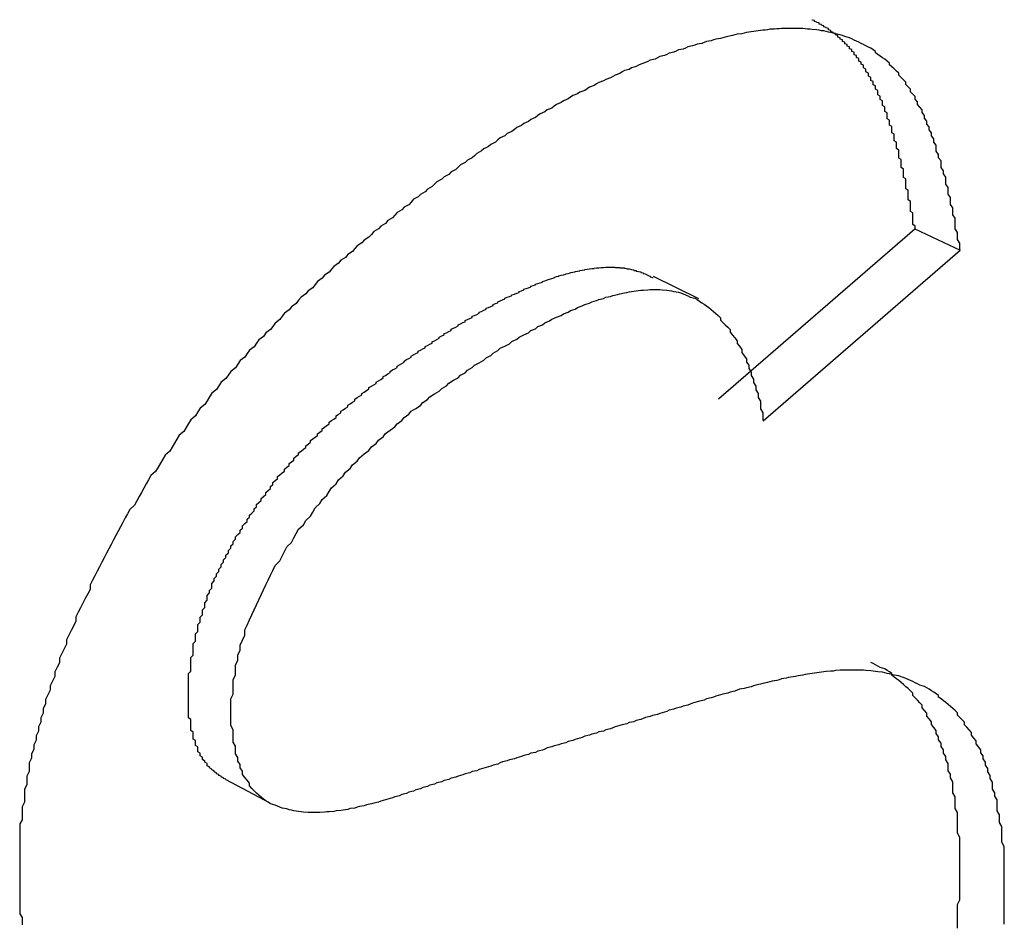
# Paper-space layout 'Layout1' of a CAD drawing. Extents: x -201 to 291, y 10 to 347.
# Tile 77 of 90: x 231.148 to 231.854, y 128.606 to 129.254. Entities that reach past the tile are written whole.
import ezdxf

# ---------------------------------------------------------------- set-up
doc = ezdxf.new("R2010")
doc.units = 0
doc.layers.add('DEFAULT', color=7, linetype='CONTINUOUS')
doc.layers.add('FTP-20T-40T', color=7, linetype='CONTINUOUS')

# ---------------------------------------------------------------- blocks, each defined once
blk = doc.blocks.new('SE6')
at = {"layer": 'FTP-20T-40T', "color": 7, "linetype": 'CONTINUOUS'}
for p, q in [((257.59607, 77.38067), (257.67981, 77.45321)), ((257.67981, 77.45321), (257.69922, 77.44412)), ((257.61517, 77.37135), (257.69922, 77.44412)), ((257.5877, 77.4233), (257.56836, 77.43286)), ((257.38598, 77.21837), (257.40442, 77.20846))]:
    blk.add_line(p, q, dxfattribs=at)
at = {"layer": 'FTP-20T-40T', "color": 7}
for points in [[(257.68, 77.4532, 0), (257.68, 77.4538, 0), (257.68, 77.4544, 0), (257.679, 77.4551, 0), (257.679, 77.4557, 0), (257.679, 77.4563, 0), (257.679, 77.4569, 0), (257.679, 77.4575, 0), (257.679, 77.4581, 0), (257.679, 77.4588, 0), (257.679, 77.4594, 0), (257.679, 77.46, 0), (257.678, 77.4606, 0), (257.678, 77.4612, 0), (257.678, 77.4618, 0), (257.678, 77.4624, 0), (257.678, 77.463, 0), (257.678, 77.4636, 0), (257.678, 77.4643, 0), (257.678, 77.4649, 0), (257.677, 77.4655, 0), (257.677, 77.4661, 0), (257.677, 77.4667, 0), (257.677, 77.4673, 0), (257.677, 77.4679, 0), (257.677, 77.4685, 0), (257.677, 77.4691, 0), (257.677, 77.4697, 0), (257.676, 77.4703, 0), (257.676, 77.4709, 0), (257.676, 77.4715, 0), (257.676, 77.4721, 0), (257.676, 77.4727, 0), (257.676, 77.4733, 0), (257.676, 77.4739, 0), (257.676, 77.4745, 0), (257.675, 77.4751, 0), (257.675, 77.4757, 0), (257.675, 77.4763, 0), (257.675, 77.4769, 0), (257.675, 77.4775, 0), (257.675, 77.4781, 0), (257.675, 77.4787, 0), (257.674, 77.4793, 0), (257.674, 77.4798, 0), (257.674, 77.4804, 0), (257.674, 77.481, 0), (257.674, 77.4816, 0), (257.674, 77.4822, 0), (257.674, 77.4828, 0), (257.673, 77.4833, 0), (257.673, 77.4839, 0), (257.673, 77.4845, 0), (257.673, 77.4851, 0), (257.673, 77.4857, 0), (257.673, 77.4862, 0), (257.673, 77.4868, 0), (257.672, 77.4874, 0), (257.672, 77.4879, 0), (257.672, 77.4885, 0), (257.672, 77.4891, 0), (257.672, 77.4896, 0), (257.672, 77.4902, 0), (257.671, 77.4908, 0), (257.671, 77.4913, 0), (257.671, 77.4919, 0), (257.671, 77.4924, 0), (257.671, 77.493, 0), (257.671, 77.4936, 0), (257.67, 77.4941, 0), (257.67, 77.4947, 0), (257.67, 77.4952, 0), (257.67, 77.4958, 0), (257.67, 77.4963, 0), (257.67, 77.4968, 0), (257.669, 77.4974, 0), (257.669, 77.4979, 0), (257.669, 77.4985, 0), (257.669, 77.499, 0), (257.669, 77.4995, 0), (257.668, 77.5001, 0), (257.668, 77.5006, 0), (257.668, 77.5011, 0), (257.668, 77.5017, 0), (257.668, 77.5022, 0), (257.668, 77.5027, 0), (257.667, 77.5032, 0), (257.667, 77.5037, 0), (257.667, 77.5043, 0), (257.667, 77.5048, 0), (257.667, 77.5053, 0), (257.666, 77.5058, 0), (257.666, 77.5063, 0), (257.666, 77.5068, 0), (257.666, 77.5073, 0), (257.666, 77.5078, 0), (257.665, 77.5083, 0), (257.665, 77.5088, 0), (257.665, 77.5093, 0), (257.665, 77.5098, 0), (257.664, 77.5103, 0), (257.664, 77.5108, 0), (257.664, 77.5113, 0), (257.664, 77.5118, 0), (257.664, 77.5122, 0), (257.663, 77.5127, 0), (257.663, 77.5132, 0), (257.663, 77.5137, 0), (257.663, 77.5142, 0), (257.662, 77.5146, 0), (257.662, 77.5151, 0), (257.662, 77.5156, 0), (257.662, 77.516, 0), (257.661, 77.5165, 0), (257.661, 77.5169, 0), (257.661, 77.5174, 0), (257.661, 77.5178, 0), (257.66, 77.5183, 0), (257.66, 77.5187, 0), (257.66, 77.5192, 0), (257.66, 77.5196, 0), (257.659, 77.5201, 0), (257.659, 77.5205, 0), (257.659, 77.5209, 0), (257.659, 77.5213, 0), (257.658, 77.5218, 0), (257.658, 77.5222, 0), (257.658, 77.5226, 0), (257.658, 77.523, 0), (257.657, 77.5235, 0), (257.657, 77.5239, 0), (257.657, 77.5243, 0), (257.656, 77.5247, 0), (257.656, 77.5251, 0), (257.656, 77.5255, 0), (257.656, 77.5259, 0), (257.655, 77.5263, 0), (257.655, 77.5267, 0), (257.655, 77.5271, 0), (257.654, 77.5274, 0), (257.654, 77.5278, 0), (257.654, 77.5282, 0), (257.654, 77.5286, 0), (257.653, 77.5289, 0), (257.653, 77.5293, 0), (257.653, 77.5297, 0), (257.652, 77.53, 0), (257.652, 77.5304, 0), (257.652, 77.5308, 0), (257.651, 77.5311, 0), (257.651, 77.5315, 0), (257.651, 77.5318, 0), (257.65, 77.5321, 0), (257.65, 77.5325, 0), (257.65, 77.5328, 0), (257.649, 77.5331, 0), (257.649, 77.5335, 0), (257.649, 77.5338, 0), (257.648, 77.5341, 0), (257.648, 77.5344, 0), (257.648, 77.5347, 0), (257.647, 77.535, 0), (257.647, 77.5353, 0), (257.647, 77.5356, 0), (257.646, 77.5359, 0), (257.646, 77.5362, 0), (257.646, 77.5365, 0), (257.645, 77.5368, 0), (257.645, 77.537, 0), (257.644, 77.5373, 0), (257.644, 77.5376, 0), (257.644, 77.5378, 0), (257.643, 77.5381, 0), (257.643, 77.5384, 0), (257.643, 77.5386, 0), (257.642, 77.5389, 0), (257.642, 77.5391, 0), (257.641, 77.5394, 0), (257.641, 77.5396, 0), (257.641, 77.5398, 0), (257.64, 77.5401, 0), (257.64, 77.5403, 0), (257.639, 77.5405, 0), (257.639, 77.5407, 0), (257.639, 77.541, 0), (257.638, 77.5412, 0), (257.638, 77.5414, 0), (257.637, 77.5416, 0), (257.637, 77.5418, 0), (257.637, 77.542, 0), (257.636, 77.5422, 0), (257.636, 77.5424, 0)], [(257.699, 77.4441, 0), (257.699, 77.4456, 0), (257.699, 77.4471, 0), (257.698, 77.4487, 0), (257.698, 77.4502, 0), (257.698, 77.4517, 0), (257.697, 77.4532, 0), (257.697, 77.4547, 0), (257.697, 77.4562, 0), (257.697, 77.4577, 0), (257.696, 77.4592, 0), (257.696, 77.4606, 0), (257.696, 77.4621, 0), (257.695, 77.4636, 0), (257.695, 77.4651, 0), (257.695, 77.4665, 0), (257.694, 77.468, 0), (257.694, 77.4694, 0), (257.694, 77.4709, 0), (257.693, 77.4723, 0), (257.693, 77.4738, 0), (257.693, 77.4752, 0), (257.692, 77.4766, 0), (257.692, 77.478, 0), (257.691, 77.4794, 0), (257.691, 77.4808, 0), (257.691, 77.4822, 0), (257.69, 77.4835, 0), (257.69, 77.4849, 0), (257.689, 77.4863, 0), (257.689, 77.4876, 0), (257.689, 77.4889, 0), (257.688, 77.4902, 0), (257.688, 77.4916, 0), (257.687, 77.4928, 0), (257.687, 77.4941, 0), (257.686, 77.4954, 0), (257.686, 77.4967, 0), (257.685, 77.4979, 0), (257.685, 77.4991, 0), (257.684, 77.5004, 0), (257.684, 77.5016, 0), (257.683, 77.5028, 0), (257.683, 77.5039, 0), (257.682, 77.5051, 0), (257.681, 77.5062, 0), (257.681, 77.5074, 0), (257.68, 77.5085, 0), (257.68, 77.5096, 0), (257.679, 77.5107, 0), (257.678, 77.5117, 0), (257.678, 77.5128, 0), (257.677, 77.5138, 0), (257.676, 77.5148, 0), (257.676, 77.5158, 0), (257.675, 77.5168, 0), (257.674, 77.5178, 0), (257.673, 77.5187, 0), (257.673, 77.5196, 0), (257.672, 77.5205, 0), (257.671, 77.5214, 0), (257.67, 77.5223, 0), (257.669, 77.5231, 0), (257.669, 77.5239, 0), (257.668, 77.5247, 0), (257.667, 77.5255, 0), (257.666, 77.5262, 0), (257.665, 77.5269, 0), (257.664, 77.5276, 0), (257.663, 77.5283, 0), (257.663, 77.5289, 0), (257.662, 77.5296, 0), (257.661, 77.5302, 0), (257.66, 77.5307, 0), (257.659, 77.5313, 0), (257.658, 77.5318, 0), (257.657, 77.5323, 0), (257.656, 77.5328, 0), (257.655, 77.5333, 0), (257.654, 77.5337, 0), (257.653, 77.5342, 0), (257.652, 77.5346, 0), (257.651, 77.535, 0), (257.65, 77.5353, 0), (257.649, 77.5357, 0), (257.648, 77.536, 0), (257.646, 77.5363, 0), (257.645, 77.5366, 0), (257.644, 77.5369, 0), (257.643, 77.5371, 0), (257.642, 77.5373, 0), (257.641, 77.5376, 0), (257.64, 77.5377, 0), (257.639, 77.5379, 0), (257.638, 77.5381, 0), (257.636, 77.5382, 0), (257.635, 77.5383, 0), (257.634, 77.5384, 0), (257.633, 77.5385, 0), (257.632, 77.5386, 0), (257.63, 77.5386, 0), (257.629, 77.5387, 0), (257.628, 77.5387, 0), (257.627, 77.5387, 0), (257.626, 77.5387, 0), (257.624, 77.5387, 0), (257.623, 77.5386, 0), (257.622, 77.5385, 0), (257.621, 77.5385, 0), (257.62, 77.5384, 0), (257.618, 77.5383, 0), (257.617, 77.5381, 0), (257.616, 77.538, 0), (257.615, 77.5379, 0), (257.613, 77.5377, 0), (257.612, 77.5375, 0), (257.611, 77.5373, 0), (257.609, 77.5371, 0), (257.608, 77.5369, 0), (257.607, 77.5367, 0), (257.606, 77.5364, 0), (257.604, 77.5362, 0), (257.603, 77.5359, 0), (257.602, 77.5356, 0), (257.6, 77.5353, 0), (257.599, 77.535, 0), (257.598, 77.5347, 0), (257.597, 77.5344, 0), (257.595, 77.5341, 0), (257.594, 77.5338, 0), (257.593, 77.5334, 0), (257.591, 77.5331, 0), (257.59, 77.5327, 0), (257.589, 77.5323, 0), (257.587, 77.532, 0), (257.586, 77.5316, 0), (257.585, 77.5312, 0), (257.583, 77.5308, 0), (257.582, 77.5303, 0), (257.581, 77.5299, 0), (257.579, 77.5295, 0), (257.578, 77.529, 0), (257.577, 77.5286, 0), (257.575, 77.5281, 0), (257.574, 77.5276, 0), (257.573, 77.5272, 0), (257.571, 77.5267, 0), (257.57, 77.5262, 0), (257.569, 77.5256, 0), (257.567, 77.5251, 0), (257.566, 77.5246, 0), (257.565, 77.5241, 0), (257.563, 77.5235, 0), (257.562, 77.523, 0), (257.561, 77.5224, 0), (257.559, 77.5218, 0), (257.558, 77.5212, 0), (257.556, 77.5207, 0), (257.555, 77.5201, 0), (257.554, 77.5195, 0), (257.552, 77.5188, 0), (257.551, 77.5182, 0), (257.55, 77.5176, 0), (257.548, 77.5169, 0), (257.547, 77.5163, 0), (257.545, 77.5156, 0), (257.544, 77.515, 0), (257.543, 77.5143, 0), (257.541, 77.5136, 0), (257.54, 77.5129, 0), (257.539, 77.5122, 0), (257.537, 77.5115, 0), (257.536, 77.5108, 0), (257.534, 77.51, 0), (257.533, 77.5093, 0), (257.532, 77.5086, 0), (257.53, 77.5078, 0), (257.529, 77.5071, 0), (257.527, 77.5063, 0), (257.526, 77.5055, 0), (257.525, 77.5047, 0), (257.523, 77.5039, 0), (257.522, 77.5031, 0), (257.52, 77.5023, 0), (257.519, 77.5015, 0), (257.518, 77.5007, 0), (257.516, 77.4998, 0), (257.515, 77.499, 0), (257.513, 77.4981, 0), (257.512, 77.4973, 0), (257.51, 77.4964, 0), (257.509, 77.4955, 0), (257.508, 77.4947, 0), (257.506, 77.4938, 0), (257.505, 77.4929, 0), (257.503, 77.492, 0), (257.502, 77.4911, 0), (257.501, 77.4901, 0), (257.499, 77.4892, 0), (257.498, 77.4883, 0), (257.496, 77.4873, 0), (257.495, 77.4864, 0), (257.493, 77.4854, 0), (257.492, 77.4844, 0), (257.491, 77.4835, 0), (257.489, 77.4825, 0), (257.488, 77.4815, 0), (257.486, 77.4805, 0), (257.485, 77.4795, 0), (257.484, 77.4785, 0), (257.482, 77.4775, 0), (257.481, 77.4764, 0), (257.479, 77.4754, 0), (257.478, 77.4744, 0), (257.476, 77.4733, 0), (257.475, 77.4722, 0), (257.474, 77.4712, 0), (257.472, 77.4701, 0), (257.471, 77.469, 0), (257.469, 77.4679, 0), (257.468, 77.4669, 0), (257.466, 77.4658, 0), (257.465, 77.4646, 0), (257.464, 77.4635, 0), (257.462, 77.4624, 0), (257.461, 77.4613, 0), (257.459, 77.4601, 0), (257.458, 77.459, 0), (257.457, 77.4579, 0), (257.455, 77.4567, 0), (257.454, 77.4555, 0), (257.452, 77.4544, 0), (257.451, 77.4532, 0), (257.449, 77.452, 0), (257.448, 77.4508, 0), (257.447, 77.4496, 0), (257.445, 77.4484, 0), (257.444, 77.4472, 0), (257.442, 77.446, 0), (257.441, 77.4448, 0), (257.44, 77.4435, 0), (257.438, 77.4423, 0), (257.437, 77.441, 0), (257.435, 77.4398, 0), (257.434, 77.4385, 0), (257.432, 77.4372, 0), (257.431, 77.436, 0), (257.43, 77.4347, 0), (257.428, 77.4334, 0), (257.427, 77.4321, 0), (257.425, 77.4308, 0), (257.424, 77.4295, 0), (257.423, 77.4281, 0), (257.421, 77.4268, 0), (257.42, 77.4255, 0), (257.418, 77.4241, 0), (257.417, 77.4228, 0), (257.416, 77.4214, 0), (257.414, 77.42, 0), (257.413, 77.4186, 0), (257.411, 77.4173, 0), (257.41, 77.4159, 0), (257.409, 77.4145, 0), (257.407, 77.413, 0), (257.406, 77.4116, 0), (257.405, 77.4102, 0), (257.403, 77.4088, 0), (257.402, 77.4073, 0), (257.4, 77.4059, 0), (257.399, 77.4044, 0), (257.398, 77.4029, 0), (257.396, 77.4015, 0), (257.395, 77.4, 0), (257.394, 77.3985, 0), (257.392, 77.397, 0), (257.391, 77.3955, 0), (257.39, 77.3939, 0), (257.388, 77.3924, 0), (257.387, 77.3909, 0), (257.386, 77.3893, 0), (257.384, 77.3878, 0), (257.383, 77.3862, 0), (257.382, 77.3847, 0), (257.38, 77.3831, 0), (257.379, 77.3815, 0), (257.378, 77.3799, 0), (257.377, 77.3783, 0), (257.375, 77.3767, 0), (257.374, 77.3751, 0), (257.373, 77.3734, 0), (257.371, 77.3718, 0), (257.37, 77.3702, 0), (257.369, 77.3685, 0), (257.368, 77.3668, 0), (257.366, 77.3652, 0), (257.365, 77.3635, 0), (257.364, 77.3618, 0), (257.363, 77.3601, 0), (257.362, 77.3584, 0), (257.36, 77.3567, 0), (257.359, 77.355, 0), (257.358, 77.3532, 0), (257.357, 77.3515, 0), (257.356, 77.3497, 0), (257.354, 77.348, 0), (257.353, 77.3462, 0), (257.352, 77.3444, 0), (257.351, 77.3426, 0), (257.35, 77.3408, 0), (257.349, 77.339, 0), (257.348, 77.3372, 0), (257.347, 77.3354, 0), (257.345, 77.3335, 0), (257.344, 77.3317, 0), (257.343, 77.3299, 0), (257.342, 77.328, 0), (257.341, 77.3261, 0), (257.34, 77.3243, 0), (257.339, 77.3224, 0), (257.338, 77.3205, 0), (257.337, 77.3186, 0), (257.336, 77.3167, 0), (257.335, 77.3148, 0), (257.334, 77.3129, 0), (257.333, 77.311, 0), (257.332, 77.3091, 0), (257.331, 77.3072, 0), (257.33, 77.3052, 0), (257.329, 77.3033, 0), (257.328, 77.3014, 0), (257.328, 77.2994, 0), (257.327, 77.2975, 0), (257.326, 77.2955, 0), (257.325, 77.2936, 0), (257.324, 77.2916, 0), (257.323, 77.2897, 0), (257.322, 77.2877, 0), (257.322, 77.2858, 0), (257.321, 77.2838, 0), (257.32, 77.2819, 0), (257.319, 77.2799, 0), (257.318, 77.2779, 0), (257.318, 77.276, 0), (257.317, 77.274, 0), (257.316, 77.2721, 0), (257.315, 77.2701, 0), (257.315, 77.2681, 0), (257.314, 77.2662, 0), (257.313, 77.2642, 0), (257.313, 77.2623, 0), (257.312, 77.2603, 0), (257.311, 77.2583, 0), (257.311, 77.2564, 0), (257.31, 77.2544, 0), (257.309, 77.2525, 0), (257.309, 77.2505, 0), (257.308, 77.2486, 0), (257.308, 77.2466, 0), (257.307, 77.2447, 0), (257.307, 77.2428, 0), (257.306, 77.2408, 0), (257.306, 77.2389, 0), (257.305, 77.237, 0), (257.305, 77.2351, 0), (257.304, 77.2331, 0), (257.304, 77.2312, 0), (257.303, 77.2293, 0), (257.303, 77.2274, 0), (257.302, 77.2255, 0), (257.302, 77.2236, 0), (257.302, 77.2217, 0), (257.301, 77.2198, 0), (257.301, 77.2179, 0), (257.301, 77.216, 0), (257.3, 77.2142, 0), (257.3, 77.2123, 0), (257.3, 77.2104, 0), (257.3, 77.2086, 0), (257.299, 77.2067, 0), (257.299, 77.2049, 0), (257.299, 77.203, 0), (257.299, 77.2012, 0), (257.298, 77.1994, 0), (257.298, 77.1975, 0), (257.298, 77.1957, 0), (257.298, 77.1939, 0), (257.298, 77.1921, 0), (257.298, 77.1903, 0), (257.298, 77.1885, 0), (257.298, 77.1868, 0), (257.298, 77.185, 0), (257.298, 77.1832, 0), (257.298, 77.1815, 0), (257.298, 77.1797, 0), (257.298, 77.178, 0), (257.298, 77.1763, 0), (257.298, 77.1745, 0), (257.298, 77.1728, 0), (257.298, 77.1711, 0), (257.298, 77.1694, 0), (257.298, 77.1678, 0), (257.298, 77.1661, 0), (257.298, 77.1644, 0), (257.298, 77.1628, 0), (257.298, 77.1611, 0), (257.299, 77.1595, 0), (257.299, 77.1579, 0), (257.299, 77.1563, 0)], [(257.386, 77.2183, 0), (257.386, 77.2185, 0), (257.385, 77.2188, 0), (257.385, 77.2191, 0), (257.384, 77.2195, 0), (257.384, 77.2198, 0), (257.383, 77.2201, 0), (257.383, 77.2205, 0), (257.382, 77.2208, 0), (257.382, 77.2212, 0), (257.381, 77.2216, 0), (257.381, 77.222, 0), (257.38, 77.2224, 0), (257.38, 77.2228, 0), (257.379, 77.2233, 0), (257.379, 77.2237, 0), (257.378, 77.2242, 0), (257.378, 77.2247, 0), (257.378, 77.2252, 0), (257.377, 77.2257, 0), (257.377, 77.2262, 0), (257.376, 77.2268, 0), (257.376, 77.2273, 0), (257.376, 77.2279, 0), (257.375, 77.2284, 0), (257.375, 77.229, 0), (257.375, 77.2296, 0), (257.374, 77.2302, 0), (257.374, 77.2309, 0), (257.374, 77.2315, 0), (257.374, 77.2322, 0), (257.373, 77.2328, 0), (257.373, 77.2335, 0), (257.373, 77.2342, 0), (257.373, 77.2349, 0), (257.372, 77.2356, 0), (257.372, 77.2363, 0), (257.372, 77.237, 0), (257.372, 77.2377, 0), (257.372, 77.2385, 0), (257.371, 77.2392, 0), (257.371, 77.24, 0), (257.371, 77.2407, 0), (257.371, 77.2415, 0), (257.371, 77.2423, 0), (257.371, 77.2431, 0), (257.371, 77.2439, 0), (257.37, 77.2447, 0), (257.37, 77.2456, 0), (257.37, 77.2464, 0), (257.37, 77.2472, 0), (257.37, 77.2481, 0), (257.37, 77.2489, 0), (257.37, 77.2498, 0), (257.37, 77.2507, 0), (257.37, 77.2516, 0), (257.37, 77.2524, 0), (257.37, 77.2533, 0), (257.37, 77.2542, 0), (257.37, 77.2551, 0), (257.37, 77.256, 0), (257.37, 77.257, 0), (257.37, 77.2579, 0), (257.37, 77.2588, 0), (257.37, 77.2598, 0), (257.37, 77.2607, 0), (257.37, 77.2616, 0), (257.37, 77.2626, 0), (257.37, 77.2636, 0), (257.371, 77.2645, 0), (257.371, 77.2655, 0), (257.371, 77.2664, 0), (257.371, 77.2674, 0), (257.371, 77.2684, 0), (257.371, 77.2694, 0), (257.371, 77.2704, 0), (257.372, 77.2714, 0), (257.372, 77.2724, 0), (257.372, 77.2734, 0), (257.372, 77.2744, 0), (257.372, 77.2754, 0), (257.372, 77.2764, 0), (257.373, 77.2774, 0), (257.373, 77.2784, 0), (257.373, 77.2794, 0), (257.373, 77.2804, 0), (257.374, 77.2814, 0), (257.374, 77.2825, 0), (257.374, 77.2835, 0), (257.374, 77.2845, 0), (257.375, 77.2855, 0), (257.375, 77.2866, 0), (257.375, 77.2876, 0), (257.376, 77.2886, 0), (257.376, 77.2896, 0), (257.376, 77.2907, 0), (257.377, 77.2917, 0), (257.377, 77.2927, 0), (257.377, 77.2937, 0), (257.378, 77.2948, 0), (257.378, 77.2958, 0), (257.378, 77.2968, 0), (257.379, 77.2979, 0), (257.379, 77.2989, 0), (257.38, 77.2999, 0), (257.38, 77.3009, 0), (257.38, 77.3019, 0), (257.381, 77.303, 0), (257.381, 77.304, 0), (257.382, 77.305, 0), (257.382, 77.306, 0), (257.383, 77.307, 0), (257.383, 77.308, 0), (257.384, 77.309, 0), (257.384, 77.31, 0), (257.385, 77.3111, 0), (257.385, 77.312, 0), (257.386, 77.313, 0), (257.386, 77.314, 0), (257.387, 77.315, 0), (257.387, 77.316, 0), (257.388, 77.317, 0), (257.388, 77.318, 0), (257.389, 77.3189, 0), (257.389, 77.3199, 0), (257.39, 77.3209, 0), (257.39, 77.3218, 0), (257.391, 77.3228, 0), (257.392, 77.3237, 0), (257.392, 77.3247, 0), (257.393, 77.3256, 0), (257.393, 77.3265, 0), (257.394, 77.3275, 0), (257.395, 77.3284, 0), (257.395, 77.3293, 0), (257.396, 77.3302, 0), (257.396, 77.3311, 0), (257.397, 77.332, 0), (257.398, 77.3329, 0), (257.398, 77.3338, 0), (257.399, 77.3347, 0), (257.399, 77.3356, 0), (257.4, 77.3365, 0), (257.401, 77.3373, 0), (257.401, 77.3382, 0), (257.402, 77.3391, 0), (257.403, 77.3399, 0), (257.403, 77.3408, 0), (257.404, 77.3416, 0), (257.405, 77.3425, 0), (257.405, 77.3433, 0), (257.406, 77.3442, 0), (257.406, 77.345, 0), (257.407, 77.3458, 0), (257.408, 77.3466, 0), (257.408, 77.3475, 0), (257.409, 77.3483, 0), (257.41, 77.3491, 0), (257.411, 77.3499, 0), (257.411, 77.3507, 0), (257.412, 77.3515, 0), (257.413, 77.3523, 0), (257.413, 77.3531, 0), (257.414, 77.3538, 0), (257.415, 77.3546, 0), (257.415, 77.3554, 0), (257.416, 77.3562, 0), (257.417, 77.3569, 0), (257.417, 77.3577, 0), (257.418, 77.3584, 0), (257.419, 77.3592, 0), (257.42, 77.3599, 0), (257.42, 77.3607, 0), (257.421, 77.3614, 0), (257.422, 77.3622, 0), (257.422, 77.3629, 0), (257.423, 77.3636, 0), (257.424, 77.3643, 0), (257.425, 77.3651, 0), (257.425, 77.3658, 0), (257.426, 77.3665, 0), (257.427, 77.3672, 0), (257.427, 77.3679, 0), (257.428, 77.3686, 0), (257.429, 77.3693, 0), (257.43, 77.37, 0), (257.43, 77.3707, 0), (257.431, 77.3714, 0), (257.432, 77.372, 0), (257.433, 77.3727, 0), (257.433, 77.3734, 0), (257.434, 77.3741, 0), (257.435, 77.3747, 0), (257.435, 77.3754, 0), (257.436, 77.376, 0), (257.437, 77.3767, 0), (257.438, 77.3773, 0), (257.438, 77.378, 0), (257.439, 77.3786, 0), (257.44, 77.3793, 0), (257.441, 77.3799, 0), (257.441, 77.3805, 0), (257.442, 77.3812, 0), (257.443, 77.3818, 0), (257.444, 77.3824, 0), (257.444, 77.383, 0), (257.445, 77.3836, 0), (257.446, 77.3842, 0), (257.447, 77.3849, 0), (257.447, 77.3855, 0), (257.448, 77.3861, 0), (257.449, 77.3866, 0), (257.45, 77.3872, 0), (257.45, 77.3878, 0), (257.451, 77.3884, 0), (257.452, 77.389, 0), (257.453, 77.3896, 0), (257.453, 77.3902, 0), (257.454, 77.3907, 0), (257.455, 77.3913, 0), (257.456, 77.3919, 0), (257.456, 77.3924, 0), (257.457, 77.393, 0), (257.458, 77.3935, 0), (257.459, 77.3941, 0), (257.459, 77.3946, 0), (257.46, 77.3952, 0), (257.461, 77.3957, 0), (257.462, 77.3963, 0), (257.462, 77.3968, 0), (257.463, 77.3974, 0), (257.464, 77.3979, 0), (257.465, 77.3984, 0), (257.465, 77.3989, 0), (257.466, 77.3995, 0), (257.467, 77.4, 0), (257.468, 77.4005, 0), (257.468, 77.401, 0), (257.469, 77.4015, 0), (257.47, 77.402, 0), (257.471, 77.4025, 0), (257.471, 77.403, 0), (257.472, 77.4035, 0), (257.473, 77.404, 0), (257.474, 77.4045, 0), (257.474, 77.405, 0), (257.475, 77.4055, 0), (257.476, 77.406, 0), (257.477, 77.4065, 0), (257.477, 77.407, 0), (257.478, 77.4075, 0), (257.479, 77.408, 0), (257.479, 77.4085, 0), (257.48, 77.4089, 0), (257.481, 77.4094, 0), (257.482, 77.4099, 0), (257.482, 77.4104, 0), (257.483, 77.4108, 0), (257.484, 77.4113, 0), (257.485, 77.4118, 0), (257.485, 77.4122, 0), (257.486, 77.4127, 0), (257.487, 77.4132, 0), (257.488, 77.4136, 0), (257.488, 77.4141, 0), (257.489, 77.4145, 0), (257.49, 77.415, 0), (257.491, 77.4154, 0), (257.491, 77.4159, 0), (257.492, 77.4163, 0), (257.493, 77.4167, 0), (257.494, 77.4172, 0), (257.494, 77.4176, 0), (257.495, 77.418, 0), (257.496, 77.4185, 0), (257.497, 77.4189, 0), (257.497, 77.4193, 0), (257.498, 77.4197, 0), (257.499, 77.4201, 0), (257.5, 77.4205, 0), (257.5, 77.4209, 0), (257.501, 77.4213, 0), (257.502, 77.4217, 0), (257.502, 77.4221, 0), (257.503, 77.4225, 0), (257.504, 77.4229, 0), (257.505, 77.4233, 0), (257.505, 77.4236, 0), (257.506, 77.424, 0), (257.507, 77.4244, 0), (257.508, 77.4247, 0), (257.508, 77.4251, 0), (257.509, 77.4254, 0), (257.51, 77.4258, 0), (257.511, 77.4261, 0), (257.511, 77.4265, 0), (257.512, 77.4268, 0), (257.513, 77.4272, 0), (257.513, 77.4275, 0), (257.514, 77.4278, 0), (257.515, 77.4281, 0), (257.516, 77.4284, 0), (257.516, 77.4287, 0), (257.517, 77.429, 0), (257.518, 77.4293, 0), (257.518, 77.4296, 0), (257.519, 77.4299, 0), (257.52, 77.4302, 0), (257.521, 77.4305, 0), (257.521, 77.4308, 0), (257.522, 77.431, 0), (257.523, 77.4313, 0), (257.523, 77.4315, 0), (257.524, 77.4318, 0), (257.525, 77.432, 0), (257.526, 77.4323, 0), (257.526, 77.4325, 0), (257.527, 77.4328, 0), (257.528, 77.433, 0), (257.528, 77.4332, 0), (257.529, 77.4334, 0), (257.53, 77.4336, 0), (257.531, 77.4338, 0), (257.531, 77.434, 0), (257.532, 77.4342, 0), (257.533, 77.4344, 0), (257.533, 77.4346, 0), (257.534, 77.4347, 0), (257.535, 77.4349, 0), (257.535, 77.435, 0), (257.536, 77.4352, 0), (257.537, 77.4353, 0), (257.537, 77.4355, 0), (257.538, 77.4356, 0), (257.539, 77.4357, 0), (257.539, 77.4358, 0), (257.54, 77.436, 0), (257.541, 77.4361, 0), (257.541, 77.4362, 0), (257.542, 77.4363, 0), (257.543, 77.4363, 0), (257.543, 77.4364, 0), (257.544, 77.4365, 0), (257.545, 77.4365, 0), (257.545, 77.4366, 0), (257.546, 77.4367, 0), (257.547, 77.4367, 0), (257.547, 77.4367, 0), (257.548, 77.4368, 0), (257.549, 77.4368, 0), (257.549, 77.4368, 0), (257.55, 77.4368, 0), (257.551, 77.4368, 0), (257.551, 77.4368, 0), (257.552, 77.4368, 0), (257.552, 77.4367, 0), (257.553, 77.4367, 0), (257.554, 77.4367, 0), (257.554, 77.4366, 0), (257.555, 77.4365, 0), (257.556, 77.4365, 0), (257.556, 77.4364, 0), (257.557, 77.4363, 0), (257.557, 77.4362, 0), (257.558, 77.4361, 0), (257.559, 77.4359, 0), (257.559, 77.4358, 0), (257.56, 77.4357, 0), (257.56, 77.4355, 0), (257.561, 77.4354, 0), (257.561, 77.4352, 0), (257.562, 77.435, 0), (257.563, 77.4348, 0), (257.563, 77.4346, 0), (257.564, 77.4344, 0), (257.564, 77.4342, 0), (257.565, 77.434, 0), (257.565, 77.4338, 0), (257.566, 77.4335, 0), (257.566, 77.4333, 0), (257.567, 77.433, 0), (257.567, 77.4327, 0), (257.568, 77.4325, 0), (257.568, 77.4322, 0)], [(257.718, 77.1566, 0), (257.718, 77.1586, 0), (257.718, 77.1605, 0), (257.718, 77.1624, 0), (257.718, 77.1643, 0), (257.718, 77.1662, 0), (257.718, 77.1681, 0), (257.718, 77.17, 0), (257.718, 77.1718, 0), (257.718, 77.1737, 0), (257.718, 77.1755, 0), (257.718, 77.1774, 0), (257.718, 77.1792, 0), (257.718, 77.181, 0), (257.718, 77.1828, 0), (257.718, 77.1846, 0), (257.718, 77.1863, 0), (257.718, 77.1881, 0), (257.718, 77.1898, 0), (257.717, 77.1916, 0), (257.717, 77.1933, 0), (257.717, 77.195, 0), (257.717, 77.1967, 0), (257.717, 77.1983, 0), (257.716, 77.2, 0), (257.716, 77.2016, 0), (257.716, 77.2033, 0), (257.715, 77.2049, 0), (257.715, 77.2065, 0), (257.715, 77.2081, 0), (257.715, 77.2096, 0), (257.714, 77.2112, 0), (257.714, 77.2127, 0), (257.713, 77.2142, 0), (257.713, 77.2157, 0), (257.713, 77.2172, 0), (257.712, 77.2187, 0), (257.712, 77.2201, 0), (257.711, 77.2216, 0), (257.711, 77.223, 0), (257.71, 77.2244, 0), (257.71, 77.2257, 0), (257.709, 77.2271, 0), (257.709, 77.2284, 0), (257.708, 77.2297, 0), (257.708, 77.231, 0), (257.707, 77.2323, 0), (257.706, 77.2336, 0), (257.706, 77.2348, 0), (257.705, 77.236, 0), (257.704, 77.2372, 0), (257.704, 77.2384, 0), (257.703, 77.2395, 0), (257.702, 77.2406, 0), (257.701, 77.2417, 0), (257.701, 77.2428, 0), (257.7, 77.2438, 0), (257.699, 77.2448, 0), (257.698, 77.2458, 0), (257.698, 77.2468, 0), (257.697, 77.2477, 0), (257.696, 77.2486, 0), (257.695, 77.2495, 0), (257.694, 77.2503, 0), (257.693, 77.2512, 0), (257.692, 77.2519, 0), (257.691, 77.2527, 0), (257.69, 77.2535, 0), (257.69, 77.2542, 0), (257.689, 77.2549, 0), (257.688, 77.2556, 0), (257.687, 77.2562, 0), (257.686, 77.2568, 0), (257.685, 77.2574, 0), (257.684, 77.258, 0), (257.682, 77.2586, 0), (257.681, 77.2591, 0), (257.68, 77.2596, 0), (257.679, 77.2601, 0), (257.678, 77.2605, 0), (257.677, 77.261, 0), (257.676, 77.2614, 0), (257.675, 77.2618, 0), (257.674, 77.2621, 0), (257.673, 77.2625, 0), (257.671, 77.2628, 0), (257.67, 77.2631, 0), (257.669, 77.2634, 0), (257.668, 77.2636, 0), (257.667, 77.2639, 0), (257.666, 77.2641, 0), (257.664, 77.2643, 0), (257.663, 77.2644, 0), (257.662, 77.2646, 0), (257.661, 77.2647, 0), (257.659, 77.2648, 0), (257.658, 77.2649, 0), (257.657, 77.265, 0), (257.656, 77.265, 0), (257.654, 77.265, 0), (257.653, 77.265, 0), (257.652, 77.265, 0), (257.65, 77.265, 0), (257.649, 77.2649, 0), (257.648, 77.2649, 0), (257.646, 77.2648, 0), (257.645, 77.2646, 0), (257.644, 77.2645, 0), (257.642, 77.2644, 0), (257.641, 77.2642, 0), (257.64, 77.2641, 0), (257.638, 77.2639, 0), (257.637, 77.2637, 0), (257.636, 77.2635, 0), (257.634, 77.2633, 0), (257.633, 77.2631, 0), (257.632, 77.2628, 0), (257.63, 77.2626, 0), (257.629, 77.2623, 0), (257.628, 77.2621, 0), (257.626, 77.2618, 0), (257.625, 77.2615, 0), (257.623, 77.2612, 0), (257.622, 77.2609, 0), (257.621, 77.2606, 0), (257.619, 77.2603, 0), (257.618, 77.26, 0), (257.617, 77.2597, 0), (257.615, 77.2593, 0), (257.614, 77.259, 0), (257.612, 77.2586, 0), (257.611, 77.2583, 0), (257.61, 77.2579, 0), (257.608, 77.2575, 0), (257.607, 77.2571, 0), (257.605, 77.2568, 0), (257.604, 77.2564, 0), (257.603, 77.256, 0), (257.601, 77.2556, 0), (257.6, 77.2552, 0), (257.598, 77.2548, 0), (257.597, 77.2544, 0), (257.595, 77.2539, 0), (257.594, 77.2535, 0), (257.593, 77.2531, 0), (257.591, 77.2527, 0), (257.59, 77.2522, 0), (257.588, 77.2518, 0), (257.587, 77.2514, 0), (257.585, 77.2509, 0), (257.584, 77.2505, 0), (257.583, 77.2501, 0), (257.581, 77.2496, 0), (257.58, 77.2492, 0), (257.578, 77.2488, 0), (257.577, 77.2483, 0), (257.575, 77.2479, 0), (257.574, 77.2474, 0), (257.573, 77.247, 0), (257.571, 77.2465, 0), (257.57, 77.2461, 0), (257.568, 77.2457, 0), (257.567, 77.2452, 0), (257.565, 77.2448, 0), (257.564, 77.2444, 0), (257.563, 77.2439, 0), (257.561, 77.2435, 0), (257.56, 77.243, 0), (257.558, 77.2426, 0), (257.557, 77.2421, 0), (257.555, 77.2417, 0), (257.554, 77.2413, 0), (257.552, 77.2408, 0), (257.551, 77.2404, 0), (257.55, 77.2399, 0), (257.548, 77.2395, 0), (257.547, 77.239, 0), (257.545, 77.2386, 0), (257.544, 77.2381, 0), (257.542, 77.2377, 0), (257.541, 77.2372, 0), (257.539, 77.2368, 0), (257.538, 77.2363, 0), (257.537, 77.2359, 0), (257.535, 77.2354, 0), (257.534, 77.235, 0), (257.532, 77.2345, 0), (257.531, 77.234, 0), (257.529, 77.2336, 0), (257.528, 77.2331, 0), (257.526, 77.2327, 0), (257.525, 77.2322, 0), (257.523, 77.2318, 0), (257.522, 77.2313, 0), (257.521, 77.2309, 0), (257.519, 77.2304, 0), (257.518, 77.2299, 0), (257.516, 77.2295, 0), (257.515, 77.229, 0), (257.513, 77.2286, 0), (257.512, 77.2281, 0), (257.51, 77.2276, 0), (257.509, 77.2272, 0), (257.507, 77.2267, 0), (257.506, 77.2263, 0), (257.504, 77.2258, 0), (257.503, 77.2254, 0), (257.502, 77.2249, 0), (257.5, 77.2244, 0), (257.499, 77.224, 0), (257.497, 77.2235, 0), (257.496, 77.2231, 0), (257.494, 77.2226, 0), (257.493, 77.2221, 0), (257.491, 77.2217, 0), (257.49, 77.2212, 0), (257.488, 77.2208, 0), (257.487, 77.2203, 0), (257.485, 77.2198, 0), (257.484, 77.2194, 0), (257.482, 77.2189, 0), (257.481, 77.2184, 0), (257.479, 77.2179, 0), (257.478, 77.2174, 0), (257.476, 77.2169, 0), (257.475, 77.2164, 0), (257.473, 77.2159, 0), (257.472, 77.2154, 0), (257.47, 77.2149, 0), (257.469, 77.2144, 0), (257.467, 77.2139, 0), (257.466, 77.2134, 0), (257.464, 77.2129, 0), (257.463, 77.2124, 0), (257.461, 77.2119, 0), (257.46, 77.2114, 0), (257.458, 77.2109, 0), (257.457, 77.2105, 0), (257.455, 77.21, 0), (257.454, 77.2096, 0), (257.452, 77.2091, 0), (257.451, 77.2087, 0), (257.449, 77.2083, 0), (257.448, 77.2079, 0), (257.446, 77.2075, 0), (257.445, 77.2071, 0), (257.443, 77.2068, 0), (257.442, 77.2065, 0), (257.441, 77.2061, 0), (257.439, 77.2059, 0), (257.438, 77.2056, 0), (257.436, 77.2053, 0), (257.435, 77.2051, 0), (257.433, 77.2049, 0), (257.432, 77.2047, 0), (257.43, 77.2046, 0), (257.429, 77.2045, 0), (257.428, 77.2044, 0), (257.426, 77.2043, 0), (257.425, 77.2043, 0), (257.424, 77.2043, 0), (257.422, 77.2043, 0), (257.421, 77.2043, 0), (257.419, 77.2044, 0), (257.418, 77.2046, 0), (257.417, 77.2047, 0), (257.415, 77.2049, 0), (257.414, 77.2052, 0), (257.413, 77.2054, 0), (257.412, 77.2058, 0), (257.41, 77.2061, 0), (257.409, 77.2065, 0), (257.408, 77.207, 0), (257.407, 77.2074, 0), (257.405, 77.208, 0), (257.404, 77.2086, 0), (257.403, 77.2092, 0), (257.402, 77.21, 0), (257.401, 77.2108, 0), (257.4, 77.2116, 0), (257.399, 77.2125, 0), (257.398, 77.2135, 0), (257.397, 77.2145, 0), (257.396, 77.2156, 0), (257.396, 77.2168, 0), (257.395, 77.218, 0), (257.394, 77.2192, 0), (257.393, 77.2205, 0), (257.393, 77.2219, 0), (257.392, 77.2233, 0), (257.392, 77.2247, 0), (257.391, 77.2262, 0), (257.391, 77.2277, 0), (257.39, 77.2293, 0), (257.39, 77.2309, 0), (257.39, 77.2325, 0), (257.389, 77.2342, 0), (257.389, 77.2359, 0), (257.389, 77.2377, 0), (257.389, 77.2395, 0), (257.388, 77.2413, 0), (257.388, 77.2431, 0), (257.388, 77.245, 0), (257.388, 77.2469, 0), (257.388, 77.2488, 0), (257.388, 77.2508, 0), (257.388, 77.2528, 0), (257.389, 77.2548, 0), (257.389, 77.2568, 0), (257.389, 77.2588, 0), (257.389, 77.2609, 0), (257.39, 77.263, 0), (257.39, 77.265, 0), (257.39, 77.2671, 0), (257.391, 77.2693, 0), (257.391, 77.2714, 0), (257.392, 77.2735, 0), (257.392, 77.2756, 0), (257.393, 77.2778, 0), (257.394, 77.2799, 0), (257.394, 77.2821, 0), (257.395, 77.2842, 0), (257.396, 77.2864, 0), (257.397, 77.2885, 0), (257.398, 77.2907, 0), (257.399, 77.2928, 0), (257.4, 77.2949, 0), (257.401, 77.2971, 0), (257.402, 77.2992, 0), (257.403, 77.3013, 0), (257.404, 77.3034, 0), (257.405, 77.3055, 0), (257.406, 77.3075, 0), (257.407, 77.3096, 0), (257.409, 77.3116, 0), (257.41, 77.3136, 0), (257.411, 77.3156, 0), (257.412, 77.3175, 0), (257.414, 77.3194, 0), (257.415, 77.3214, 0), (257.416, 77.3233, 0), (257.417, 77.3251, 0), (257.419, 77.327, 0), (257.42, 77.3288, 0), (257.422, 77.3306, 0), (257.423, 77.3324, 0), (257.424, 77.3342, 0), (257.426, 77.336, 0), (257.427, 77.3377, 0), (257.429, 77.3394, 0), (257.43, 77.3411, 0), (257.431, 77.3428, 0), (257.433, 77.3445, 0), (257.434, 77.3461, 0), (257.436, 77.3478, 0), (257.437, 77.3494, 0), (257.439, 77.351, 0), (257.44, 77.3526, 0), (257.442, 77.3541, 0), (257.443, 77.3556, 0), (257.445, 77.3572, 0), (257.447, 77.3587, 0), (257.448, 77.3602, 0), (257.45, 77.3616, 0), (257.451, 77.3631, 0), (257.453, 77.3645, 0), (257.454, 77.3659, 0), (257.456, 77.3673, 0), (257.458, 77.3687, 0), (257.459, 77.3701, 0), (257.461, 77.3714, 0), (257.462, 77.3727, 0), (257.464, 77.3741, 0), (257.465, 77.3754, 0), (257.467, 77.3766, 0), (257.469, 77.3779, 0), (257.47, 77.3792, 0), (257.472, 77.3804, 0), (257.473, 77.3816, 0), (257.475, 77.3828, 0), (257.477, 77.384, 0), (257.478, 77.3851, 0), (257.48, 77.3863, 0), (257.481, 77.3874, 0), (257.483, 77.3886, 0), (257.485, 77.3897, 0), (257.486, 77.3908, 0), (257.488, 77.3918, 0), (257.489, 77.3929, 0), (257.491, 77.394, 0), (257.492, 77.3951, 0), (257.494, 77.3961, 0), (257.496, 77.3972, 0), (257.497, 77.3982, 0), (257.499, 77.3992, 0), (257.5, 77.4002, 0), (257.502, 77.4013, 0), (257.503, 77.4023, 0), (257.505, 77.4032, 0), (257.507, 77.4042, 0), (257.508, 77.4052, 0), (257.51, 77.4061, 0), (257.511, 77.407, 0), (257.513, 77.408, 0), (257.515, 77.4089, 0), (257.516, 77.4098, 0), (257.518, 77.4106, 0), (257.519, 77.4115, 0), (257.521, 77.4123, 0), (257.522, 77.4131, 0), (257.524, 77.414, 0), (257.525, 77.4147, 0), (257.527, 77.4155, 0), (257.529, 77.4163, 0), (257.53, 77.417, 0), (257.532, 77.4177, 0), (257.533, 77.4184, 0), (257.535, 77.419, 0), (257.536, 77.4197, 0), (257.538, 77.4203, 0), (257.539, 77.4209, 0), (257.541, 77.4215, 0), (257.542, 77.422, 0), (257.544, 77.4226, 0), (257.545, 77.4231, 0), (257.547, 77.4235, 0), (257.548, 77.424, 0), (257.55, 77.4244, 0), (257.551, 77.4248, 0), (257.553, 77.4252, 0), (257.554, 77.4255, 0), (257.556, 77.4259, 0), (257.557, 77.4261, 0), (257.558, 77.4264, 0), (257.56, 77.4266, 0), (257.561, 77.4268, 0), (257.563, 77.427, 0), (257.564, 77.4271, 0), (257.566, 77.4272, 0), (257.567, 77.4273, 0), (257.568, 77.4273, 0), (257.57, 77.4273, 0), (257.571, 77.4273, 0), (257.572, 77.4272, 0), (257.574, 77.4271, 0), (257.575, 77.4269, 0), (257.576, 77.4267, 0), (257.577, 77.4265, 0), (257.579, 77.4262, 0), (257.58, 77.4259, 0), (257.581, 77.4255, 0), (257.582, 77.4251, 0), (257.583, 77.4246, 0), (257.584, 77.4241, 0), (257.586, 77.4236, 0), (257.587, 77.423, 0), (257.588, 77.4224, 0), (257.589, 77.4217, 0), (257.59, 77.4211, 0), (257.591, 77.4203, 0), (257.592, 77.4196, 0), (257.593, 77.4188, 0), (257.594, 77.418, 0), (257.595, 77.4171, 0), (257.596, 77.4162, 0), (257.597, 77.4153, 0), (257.597, 77.4143, 0), (257.598, 77.4133, 0), (257.599, 77.4123, 0), (257.6, 77.4113, 0), (257.601, 77.4102, 0), (257.601, 77.4091, 0), (257.602, 77.4079, 0), (257.603, 77.4067, 0), (257.604, 77.4055, 0), (257.604, 77.4043, 0), (257.605, 77.4031, 0), (257.606, 77.4018, 0), (257.606, 77.4005, 0), (257.607, 77.3991, 0), (257.608, 77.3978, 0), (257.608, 77.3964, 0), (257.609, 77.395, 0), (257.609, 77.3936, 0), (257.61, 77.3921, 0), (257.61, 77.3906, 0), (257.611, 77.3891, 0), (257.611, 77.3876, 0), (257.612, 77.3861, 0), (257.612, 77.3845, 0), (257.613, 77.3829, 0), (257.613, 77.3813, 0), (257.614, 77.3797, 0), (257.614, 77.3781, 0), (257.614, 77.3764, 0), (257.615, 77.3747, 0), (257.615, 77.3731, 0), (257.615, 77.3714, 0)], [(257.698, 77.1549, 0), (257.698, 77.157, 0), (257.698, 77.159, 0), (257.698, 77.161, 0), (257.698, 77.163, 0), (257.698, 77.165, 0), (257.699, 77.167, 0), (257.699, 77.169, 0), (257.699, 77.1709, 0), (257.699, 77.1729, 0), (257.699, 77.1748, 0), (257.699, 77.1767, 0), (257.699, 77.1787, 0), (257.699, 77.1806, 0), (257.699, 77.1825, 0), (257.699, 77.1843, 0), (257.699, 77.1862, 0), (257.699, 77.1881, 0), (257.699, 77.1899, 0), (257.699, 77.1917, 0), (257.699, 77.1936, 0), (257.698, 77.1954, 0), (257.698, 77.1972, 0), (257.698, 77.1989, 0), (257.698, 77.2007, 0), (257.698, 77.2024, 0), (257.698, 77.2042, 0), (257.697, 77.2059, 0), (257.697, 77.2076, 0), (257.697, 77.2093, 0), (257.697, 77.2109, 0), (257.696, 77.2126, 0), (257.696, 77.2142, 0), (257.696, 77.2158, 0), (257.696, 77.2174, 0), (257.695, 77.219, 0), (257.695, 77.2206, 0), (257.694, 77.2221, 0), (257.694, 77.2237, 0), (257.694, 77.2252, 0), (257.693, 77.2267, 0), (257.693, 77.2281, 0), (257.692, 77.2296, 0), (257.692, 77.231, 0), (257.691, 77.2324, 0), (257.691, 77.2338, 0), (257.69, 77.2352, 0), (257.69, 77.2366, 0), (257.689, 77.2379, 0), (257.689, 77.2392, 0), (257.688, 77.2405, 0), (257.687, 77.2418, 0), (257.687, 77.243, 0), (257.686, 77.2442, 0), (257.685, 77.2454, 0), (257.685, 77.2466, 0), (257.684, 77.2478, 0), (257.683, 77.2489, 0), (257.683, 77.25, 0), (257.682, 77.2511, 0), (257.681, 77.2522, 0), (257.68, 77.2532, 0), (257.679, 77.2542, 0), (257.679, 77.2552, 0), (257.678, 77.2561, 0), (257.677, 77.2571, 0), (257.676, 77.2579, 0), (257.675, 77.2588, 0), (257.674, 77.2597, 0), (257.673, 77.2605, 0), (257.672, 77.2613, 0), (257.671, 77.262, 0), (257.67, 77.2628, 0), (257.67, 77.2635, 0), (257.669, 77.2642, 0), (257.668, 77.2648, 0), (257.667, 77.2655, 0), (257.665, 77.2661, 0), (257.664, 77.2667, 0), (257.663, 77.2672, 0), (257.662, 77.2678, 0), (257.661, 77.2683, 0)]]:
    blk.add_polyline3d(points, dxfattribs=at)

psp = doc.layouts.get("Layout1")

# ---------------------------------------------------------------- block references
at = {"layer": 'DEFAULT', "xscale": 1.681103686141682, "yscale": 1.681103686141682, "zscale": 1.681103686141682}
psp.add_blockref('SE6', (-201.39622, -1.10273), dxfattribs=at)

doc.saveas('drawing.dxf')
